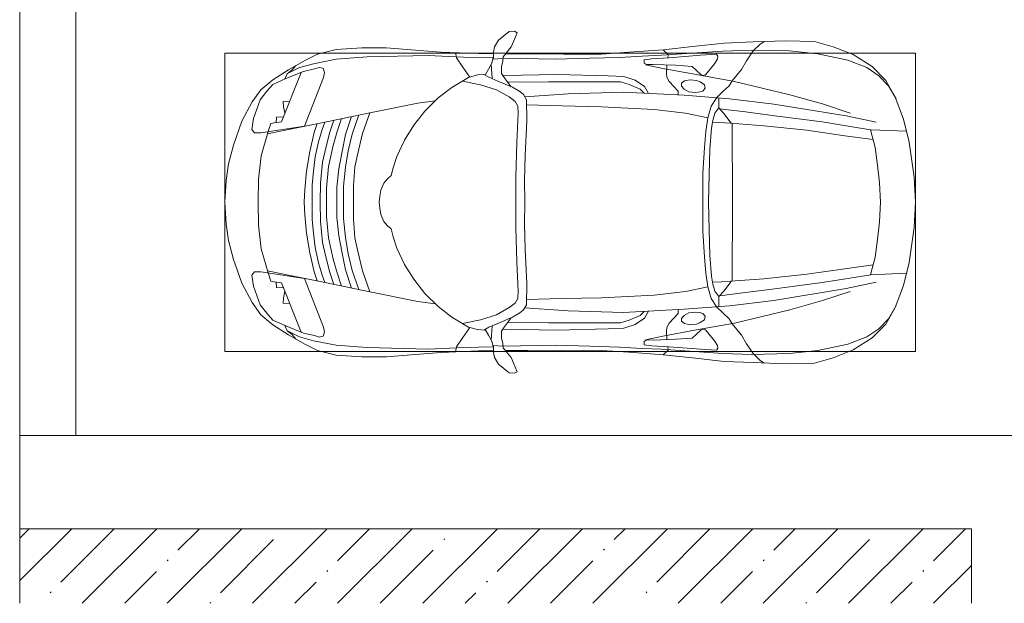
# Model space of a CAD drawing. Header units: millimetres. Extents: x -32229 to 170644, y -13689 to 125138.
# Tile 28 of 208: x -6265 to -989, y 58850 to 61979. Entities that reach past the tile are written whole.
import ezdxf

# ---------------------------------------------------------------- set-up
doc = ezdxf.new("R2010")
doc.units = ezdxf.units.MM
for name, color, linetype, lineweight in [('A-DETL-GENF', 7, 'Continuous', 18), ('A-FLOR', 7, 'Continuous', 18), ('A-WALL', 7, 'Continuous', 18), ('A-WALL-PATT', 7, 'Continuous', 40), ('C-PRKG', 7, 'Continuous', 18)]:
    doc.layers.add(name, color=color, linetype=linetype, lineweight=lineweight)

# ---------------------------------------------------------------- blocks, each defined once
blk = doc.blocks.new('АР_Машиноместо - 4900x2400_М__5300х2500_-3113489--01 ЭО')
at = {"layer": 'A-DETL-GENF', "color": 253, "lineweight": 13, "true_color": 0xaaaaaa}
for p, q in [((1114.6, 4493), (927, 4466.6)), ((1250, 4500), (1114.6, 4493)), ((1250, 4500), (1385.4, 4493)), ((1385.4, 4493), (1573, 4466.6)), ((804.4, 4436.7), (686, 4391.6)), ((927, 4466.6), (804.4, 4436.7)), ((861.2, 4260.3), (869.3, 4451.1)), ((1573, 4466.6), (1695.6, 4436.7)), ((1638.8, 4260.3), (1630.7, 4451.1)), ((1695.6, 4436.7), (1814, 4391.6)), ((686, 4391.6), (596.3, 4340.6)), ((1814, 4391.6), (1903.7, 4340.6)), ((596.3, 4340.6), (522.5, 4267.9)), ((1903.7, 4340.6), (1977.5, 4267.9)), ((955.5, 4283.9), (861, 4259.4)), ((1050.4, 4297.3), (955.5, 4283.9)), ((1146, 4306.7), (1050.4, 4297.3)), ((1250, 4312), (1146, 4306.7)), ((1250, 4312), (1354, 4306.7)), ((1354, 4306.7), (1449.6, 4297.3)), ((1449.6, 4297.3), (1544.5, 4283.9)), ((1544.5, 4283.9), (1639, 4259.4)), ((522.5, 4267.9), (458.6, 4167)), ((914, 4272.5), (893.6, 4121.6)), ((1586, 4272.5), (1606.4, 4121.6)), ((1977.5, 4267.9), (2041.4, 4167)), ((458.6, 4167), (416.4, 4059.2)), ((893.6, 4121.6), (863.9, 3917.5)), ((1606.4, 4121.6), (1636.1, 3917.5)), ((2041.4, 4167), (2083.6, 4059.2)), ((416.4, 4059.2), (387.4, 3958.4)), ((2083.6, 4059.2), (2112.6, 3958.4)), ((387.4, 3958.4), (384, 3802.9)), ((2112.6, 3958.4), (2116, 3802.9)), ((863.9, 3917.5), (840.1, 3687.8)), ((1636.1, 3917.5), (1659.9, 3687.8)), ((384, 3802.9), (390.2, 3630)), ((2116, 3802.9), (2109.8, 3630)), ((403.8, 3665.5), (388.1, 3688.4)), ((438.6, 3629.8), (403.8, 3665.5)), ((840.1, 3687.8), (826.6, 3509.6)), ((1659.9, 3687.8), (1673.4, 3509.6)), ((2061.4, 3629.8), (2096.2, 3665.5)), ((2096.2, 3665.5), (2111.9, 3688.4)), ((390.2, 3630), (397.1, 3474.2)), ((491.4, 3594.2), (438.6, 3629.8)), ((537.9, 3567), (491.4, 3594.2)), ((1962.1, 3567), (2008.6, 3594.2)), ((2008.6, 3594.2), (2061.4, 3629.8)), ((2109.8, 3630), (2102.9, 3474.2)), ((598.3, 3518.6), (537.9, 3567)), ((1901.7, 3518.6), (1962.1, 3567)), ((624.9, 3501.2), (598.3, 3518.6)), ((654.7, 3470.4), (624.9, 3501.2)), ((676.4, 3260.1), (695.7, 3502.8)), ((773.2, 3472.4), (825.6, 3512.1)), ((825.6, 3512.1), (821, 3413)), ((1250, 3520.1), (827.2, 3517.2)), ((1250, 3520.1), (1672.8, 3517.2)), ((1674.4, 3512.1), (1679, 3413)), ((1726.8, 3472.4), (1674.4, 3512.1)), ((1823.6, 3260.1), (1804.3, 3502.8)), ((1845.3, 3470.4), (1875.1, 3501.2)), ((1875.1, 3501.2), (1901.7, 3518.6)), ((397.1, 3474.2), (415.7, 3305.9)), ((456.6, 3434.5), (466.2, 3441.1)), ((462.2, 3347.3), (456.6, 3434.5)), ((466.2, 3441.1), (481.5, 3439.1)), ((481.5, 3439.1), (508, 3422.8)), ((690.2, 3433.7), (654.7, 3470.4)), ((744.1, 3447.2), (691.3, 3447.2)), ((773, 3424.2), (744.1, 3447.2)), ((744.3, 3447), (773.2, 3472.4)), ((1755.7, 3447), (1726.8, 3472.4)), ((1727, 3424.2), (1755.7, 3447)), ((1755.7, 3447.2), (1808.7, 3447.2)), ((1809.8, 3433.7), (1845.3, 3470.4)), ((2018.5, 3439.1), (1992, 3422.8)), ((2033.8, 3441.1), (2018.5, 3439.1)), ((2043.4, 3434.5), (2033.8, 3441.1)), ((2037.8, 3347.3), (2043.4, 3434.5)), ((2102.9, 3474.2), (2084.3, 3305.9)), ((508, 3422.8), (566.8, 3375.1)), ((811.1, 3414.8), (773, 3424.2)), ((853.3, 3407.2), (811.1, 3414.8)), ((965.3, 3397.8), (853.3, 3407.2)), ((1102.5, 3394.3), (965.3, 3397.8)), ((1250, 3391.3), (1102.5, 3394.3)), ((1250, 3391.3), (1397.5, 3394.3)), ((1397.5, 3394.3), (1534.7, 3397.8)), ((1534.7, 3397.8), (1646.7, 3407.2)), ((1646.7, 3407.2), (1688.9, 3414.8)), ((1688.9, 3414.8), (1727, 3424.2)), ((1992, 3422.8), (1933.2, 3375.1)), ((474.8, 3179.9), (462.2, 3347.3)), ((564.6, 3349.7), (522.2, 3303.2)), ((569.7, 3360.7), (564.6, 3349.7)), ((566.8, 3375.1), (569.7, 3360.7)), ((593.6, 3292.5), (597.1, 3327.4)), ((597.1, 3327.4), (605.2, 3346.8)), ((605.2, 3346.8), (620, 3369.3)), ((620, 3369.3), (638.7, 3372.5)), ((638.7, 3372.5), (654.1, 3360.7)), ((654.1, 3360.7), (658.7, 3344.5)), ((658.7, 3344.5), (661.1, 3321.2)), ((1841.3, 3344.5), (1838.9, 3321.2)), ((1845.9, 3360.7), (1841.3, 3344.5)), ((1861.3, 3372.5), (1845.9, 3360.7)), ((1880, 3369.3), (1861.3, 3372.5)), ((1894.8, 3346.8), (1880, 3369.3)), ((1902.9, 3327.4), (1894.8, 3346.8)), ((1906.4, 3292.5), (1902.9, 3327.4)), ((1933.2, 3375.1), (1930.3, 3360.7)), ((1930.3, 3360.7), (1935.4, 3349.7)), ((1935.4, 3349.7), (1977.8, 3303.2)), ((2025.2, 3179.9), (2037.8, 3347.3)), ((415.7, 3305.9), (432.8, 3149.3)), ((522.2, 3303.2), (515.3, 3213.7)), ((599.8, 3262.3), (593.6, 3292.5)), ((657.2, 3286.3), (643.2, 3259.9)), ((661.1, 3321.2), (657.2, 3286.3)), ((1838.9, 3321.2), (1842.8, 3286.3)), ((1842.8, 3286.3), (1856.8, 3259.9)), ((1900.2, 3262.3), (1906.4, 3292.5)), ((1977.8, 3303.2), (1984.7, 3213.7)), ((2084.3, 3305.9), (2067.1, 3148.3)), ((612.1, 3245.7), (599.8, 3262.3)), ((654.5, 3228.1), (601.7, 3179.4)), ((626.8, 3246.1), (612.1, 3245.7)), ((643.2, 3259.9), (626.8, 3246.1)), ((674.6, 3227.6), (654.5, 3228.1)), ((659.3, 2936), (676.4, 3260.1)), ((1840.7, 2936), (1823.6, 3260.1)), ((1825.4, 3227.6), (1845.5, 3228.1)), ((1845.5, 3228.1), (1898.3, 3179.4)), ((1856.8, 3259.9), (1873.2, 3246.1)), ((1873.2, 3246.1), (1887.9, 3245.7)), ((1887.9, 3245.7), (1900.2, 3262.3)), ((456.9, 3174.2), (432.9, 3148.3)), ((475.2, 3173.5), (456.9, 3174.2)), ((480.8, 3085), (474.8, 3179.9)), ((515.3, 3213.7), (510.9, 3094.6)), ((558.4, 3165.4), (513.6, 3168)), ((579.5, 3167.7), (558.4, 3165.4)), ((601.7, 3179.4), (579.5, 3167.7)), ((1898.3, 3179.4), (1920.5, 3167.7)), ((1920.5, 3167.7), (1941.6, 3165.4)), ((1941.6, 3165.4), (1986.4, 3168)), ((1984.7, 3213.7), (1989.1, 3094.6)), ((2019.2, 3085), (2025.2, 3179.9)), ((2024.8, 3173.5), (2043.1, 3174.2)), ((2043.1, 3174.2), (2067.1, 3148.3)), ((432.8, 3149.3), (446, 2964.8)), ((2067.2, 3149.3), (2054, 2964.8)), ((485.6, 3046.1), (480.8, 3085)), ((512.2, 3061.4), (504.5, 3046.6)), ((510.9, 3094.6), (512.2, 3061.4)), ((1989.1, 3094.6), (1987.8, 3061.4)), ((1987.8, 3061.4), (1995.5, 3046.6)), ((2014.4, 3046.1), (2019.2, 3085)), ((504.5, 3046.6), (485.6, 3046.1)), ((643.6, 3024.6), (618.7, 2966.7)), ((665.1, 3046.1), (643.6, 3024.6)), ((1834.9, 3046.1), (1856.4, 3024.6)), ((1856.4, 3024.6), (1881.3, 2966.7)), ((1995.5, 3046.6), (2014.4, 3046.1)), ((446, 2964.8), (456.1, 2818.3)), ((618.7, 2966.7), (604.4, 2919.4)), ((1881.3, 2966.7), (1895.6, 2919.4)), ((2054, 2964.8), (2043.9, 2818.3)), ((604.4, 2919.4), (604.4, 2850.8)), ((667.8, 2638.3), (659.3, 2936)), ((1832.2, 2638.3), (1840.7, 2936)), ((1895.6, 2919.4), (1895.6, 2850.8)), ((604.4, 2850.8), (603.5, 2534.3)), ((1895.6, 2850.8), (1896.5, 2534.3)), ((456.1, 2818.3), (456.8, 2613.6)), ((2043.9, 2818.3), (2043.2, 2613.6)), ((684.8, 2406.5), (667.8, 2638.3)), ((1815.2, 2406.5), (1832.2, 2638.3)), ((456.8, 2613.6), (454.5, 2423.6)), ((2043.2, 2613.6), (2045.5, 2423.6)), ((603.5, 2534.3), (606.1, 2314.9)), ((1896.5, 2534.3), (1893.9, 2314.9)), ((454.5, 2423.6), (456, 2301.1)), ((656.7, 2380.3), (633.8, 2340.5)), ((672.8, 2399.7), (656.7, 2380.3)), ((700.6, 2415.4), (672.8, 2399.7)), ((813.8, 2416.7), (700.6, 2415.4)), ((999.2, 2409.3), (813.8, 2416.7)), ((1132.7, 2404.6), (999.2, 2409.3)), ((1250, 2406.6), (1132.7, 2404.6)), ((1250, 2406.6), (1367.3, 2404.6)), ((1367.3, 2404.6), (1500.8, 2409.3)), ((1500.8, 2409.3), (1686.2, 2416.7)), ((1686.2, 2416.7), (1799.4, 2415.4)), ((1799.4, 2415.4), (1827.2, 2399.7)), ((1827.2, 2399.7), (1843.3, 2380.3)), ((1843.3, 2380.3), (1866.2, 2340.5)), ((2045.5, 2423.6), (2044, 2301.1)), ((341.2, 2366.2), (333.1, 2350.6)), ((333.1, 2350.6), (335.2, 2322.3)), ((335.2, 2322.3), (381.7, 2266.4)), ((384.4, 2347.9), (341.2, 2366.2)), ((417.4, 2333.8), (384.4, 2347.9)), ((449.8, 2306.1), (417.4, 2333.8)), ((630.6, 2332.9), (580.6, 2296)), ((633.8, 2340.5), (600.8, 2263)), ((685.1, 2322.3), (647.3, 2254.2)), ((710, 2355.4), (685.1, 2322.3)), ((734.3, 2368.8), (710, 2355.4)), ((772.7, 2371.5), (734.3, 2368.8)), ((929.1, 2364.1), (772.7, 2371.5)), ((1115.2, 2358.7), (929.1, 2364.1)), ((1250, 2357.8), (1115.2, 2358.7)), ((1250, 2357.8), (1384.8, 2358.7)), ((1384.8, 2358.7), (1570.9, 2364.1)), ((1570.9, 2364.1), (1727.3, 2371.5)), ((1727.3, 2371.5), (1765.7, 2368.8)), ((1765.7, 2368.8), (1790, 2355.4)), ((1790, 2355.4), (1814.9, 2322.3)), ((1814.9, 2322.3), (1852.7, 2254.2)), ((1866.2, 2340.5), (1899.2, 2263)), ((1869.4, 2332.9), (1919.4, 2296)), ((2050.2, 2306.1), (2082.6, 2333.8)), ((2082.6, 2333.8), (2115.6, 2347.9)), ((2115.6, 2347.9), (2158.8, 2366.2)), ((2164.8, 2322.3), (2118.3, 2266.4)), ((2158.8, 2366.2), (2166.9, 2350.6)), ((2166.9, 2350.6), (2164.8, 2322.3)), ((470, 2290), (449.8, 2306.1)), ((493.6, 2288.6), (470, 2290)), ((482, 2235.6), (479.1, 2288.7)), ((523.3, 2281.2), (493.6, 2288.6)), ((559, 2282.6), (523.3, 2281.2)), ((580.6, 2296), (559, 2282.6)), ((1919.4, 2296), (1941, 2282.6)), ((1941, 2282.6), (1976.7, 2281.2)), ((1976.7, 2281.2), (2006.4, 2288.6)), ((2006.4, 2288.6), (2030, 2290)), ((2018, 2235.6), (2020.9, 2288.7)), ((2030, 2290), (2050.2, 2306.1)), ((381.7, 2266.4), (417.4, 2243.4)), ((417.4, 2243.4), (445.1, 2238.7)), ((445.1, 2238.7), (481.8, 2239.5)), ((453, 2159.1), (455, 2238.9)), ((505.1, 2230), (467.5, 2239.2)), ((536.7, 2211.8), (505.1, 2230)), ((586.6, 2231.3), (510.1, 2227.1)), ((600.8, 2263), (579.9, 2213.8)), ((647.3, 2254.2), (619.7, 2168.6)), ((1852.7, 2254.2), (1880.3, 2168.6)), ((1899.2, 2263), (1920.1, 2213.8)), ((1913.4, 2231.3), (1989.9, 2227.1)), ((1963.3, 2211.8), (1994.9, 2230)), ((1994.9, 2230), (2032.5, 2239.2)), ((2054.9, 2238.7), (2018.2, 2239.5)), ((2047, 2159.1), (2045, 2238.9)), ((2082.6, 2243.4), (2054.9, 2238.7)), ((2118.3, 2266.4), (2082.6, 2243.4)), ((564.3, 2195.4), (536.7, 2211.8)), ((567.1, 2153.8), (564.3, 2195.4)), ((579.9, 2213.8), (564.9, 2186.5)), ((619.7, 2168.6), (600.3, 2072.7)), ((1880.3, 2168.6), (1899.7, 2072.7)), ((1920.1, 2213.8), (1935.1, 2186.5)), ((1932.9, 2153.8), (1935.7, 2195.4)), ((1935.7, 2195.4), (1963.3, 2211.8)), ((444.9, 1956.8), (453, 2159.1)), ((578.8, 2112.6), (525.5, 2074.6)), ((580.7, 2105.7), (567.1, 2153.8)), ((1919.3, 2105.7), (1932.9, 2153.8)), ((1921.2, 2112.6), (1974.5, 2074.6)), ((2055.1, 1956.8), (2047, 2159.1)), ((525.5, 2074.6), (475.1, 2041)), ((634.6, 2015), (580.7, 2105.7)), ((1865.4, 2015), (1919.3, 2105.7)), ((1974.5, 2074.6), (2024.9, 2041)), ((475.1, 2041), (447.5, 2034.4)), ((690.7, 1941.6), (634.6, 2015)), ((1809.3, 1941.6), (1865.4, 2015)), ((2024.9, 2041), (2052.5, 2034.4)), ((434.8, 1820.7), (444.9, 1956.8)), ((2065.2, 1820.7), (2055.1, 1956.8)), ((761.1, 1871.7), (690.7, 1941.6)), ((718.3, 1834.2), (705.7, 1926.7)), ((1738.9, 1871.7), (1809.3, 1941.6)), ((1781.7, 1834.2), (1794.3, 1926.7)), ((837.5, 1812.1), (761.1, 1871.7)), ((1662.5, 1812.1), (1738.9, 1871.7)), ((422, 1662.9), (434.8, 1820.7)), ((770, 1576.5), (718.3, 1834.2)), ((917, 1761.1), (837.5, 1812.1)), ((1583, 1761.1), (1662.5, 1812.1)), ((1730, 1576.5), (1781.7, 1834.2)), ((2078, 1662.9), (2065.2, 1820.7)), ((1004.2, 1721.4), (917, 1761.1)), ((1495.8, 1721.4), (1583, 1761.1)), ((1064.9, 1700.5), (1004.2, 1721.4)), ((1107.2, 1689.8), (1064.9, 1700.5)), ((1123.5, 1670.9), (1107.2, 1689.8)), ((1376.5, 1670.9), (1392.8, 1689.8)), ((1392.8, 1689.8), (1435.1, 1700.5)), ((1435.1, 1700.5), (1495.8, 1721.4)), ((422, 1534.1), (422, 1662.9)), ((1147.5, 1650.5), (1123.5, 1670.9)), ((1184.7, 1635.7), (1147.5, 1650.5)), ((1217.8, 1629.1), (1184.7, 1635.7)), ((1282.2, 1629.1), (1315.3, 1635.7)), ((1315.3, 1635.7), (1352.5, 1650.5)), ((1352.5, 1650.5), (1376.5, 1670.9)), ((2078, 1534.1), (2078, 1662.9)), ((1217.8, 1629.1), (1250, 1626.8)), ((1282.2, 1629.1), (1250, 1626.8)), ((430.8, 1396.6), (422, 1534.1)), ((826.8, 1300.9), (770, 1576.5)), ((881.7, 1536.4), (770, 1576.5)), ((994.9, 1509.3), (881.7, 1536.4)), ((1505.1, 1509.3), (1618.3, 1536.4)), ((1618.3, 1536.4), (1730, 1576.5)), ((1673.2, 1300.9), (1730, 1576.5)), ((2069.2, 1396.6), (2078, 1534.1)), ((884.3, 1480.8), (782, 1518.1)), ((973.4, 1459.7), (884.3, 1480.8)), ((1060, 1496.1), (994.9, 1509.3)), ((1159.3, 1489.1), (1060, 1496.1)), ((1250, 1488.3), (1159.3, 1489.1)), ((1250, 1488.3), (1340.7, 1489.1)), ((1340.7, 1489.1), (1440, 1496.1)), ((1440, 1496.1), (1505.1, 1509.3)), ((1526.6, 1459.7), (1615.7, 1480.8)), ((1615.7, 1480.8), (1718, 1518.1)), ((887, 1446.5), (790.4, 1477.3)), ((871.4, 1401.1), (800.5, 1424.6)), ((986.2, 1425.6), (887, 1446.5)), ((1061.9, 1445.7), (973.4, 1459.7)), ((1070, 1410.4), (986.2, 1425.6)), ((1163.9, 1435.1), (1061.9, 1445.7)), ((1250, 1435.1), (1163.9, 1435.1)), ((1250, 1435.1), (1336.1, 1435.1)), ((1336.1, 1435.1), (1438.1, 1445.7)), ((1430, 1410.4), (1513.8, 1425.6)), ((1438.1, 1445.7), (1526.6, 1459.7)), ((1513.8, 1425.6), (1613, 1446.5)), ((1613, 1446.5), (1709.6, 1477.3)), ((1628.6, 1401.1), (1699.5, 1424.6)), ((455.7, 1296.1), (430.8, 1396.6)), ((873.8, 1361.2), (809.9, 1383.1)), ((945.3, 1380.6), (871.4, 1401.1)), ((1059, 1354.8), (945.3, 1380.6)), ((1168.3, 1399.8), (1070, 1410.4)), ((1250, 1400.1), (1168.3, 1399.8)), ((1250, 1400.1), (1331.7, 1399.8)), ((1331.7, 1399.8), (1430, 1410.4)), ((1441, 1354.8), (1554.7, 1380.6)), ((1554.7, 1380.6), (1628.6, 1401.1)), ((1626.2, 1361.2), (1690.1, 1383.1)), ((2044.3, 1296.1), (2069.2, 1396.6)), ((527.2, 1305.2), (531.8, 1326)), ((531.8, 1326), (554.4, 1333.3)), ((554.4, 1333.3), (580.7, 1327.1)), ((580.7, 1327.1), (841.1, 1225.9)), ((859.1, 1321.2), (819.9, 1334.4)), ((925.2, 1301.6), (859.1, 1321.2)), ((958.3, 1341.1), (873.8, 1361.2)), ((1035, 1323.2), (958.3, 1341.1)), ((1148.3, 1312.4), (1035, 1323.2)), ((1174.5, 1344.2), (1059, 1354.8)), ((1250, 1344.9), (1174.5, 1344.2)), ((1250, 1344.9), (1325.5, 1344.2)), ((1325.5, 1344.2), (1441, 1354.8)), ((1351.7, 1312.4), (1465, 1323.2)), ((1465, 1323.2), (1541.7, 1341.1)), ((1541.7, 1341.1), (1626.2, 1361.2)), ((1574.8, 1301.6), (1640.9, 1321.2)), ((1640.9, 1321.2), (1680.1, 1334.4)), ((1919.3, 1327.1), (1658.9, 1225.9)), ((1945.6, 1333.3), (1919.3, 1327.1)), ((1968.2, 1326), (1945.6, 1333.3)), ((1972.8, 1305.2), (1968.2, 1326)), ((487.4, 1232.1), (455.7, 1296.1)), ((535, 1280.6), (527.2, 1305.2)), ((548.2, 1220.1), (535, 1280.6)), ((853.8, 1167.4), (826.8, 1300.9)), ((876.3, 1278.7), (828.3, 1293.7)), ((978.6, 1254.6), (876.3, 1278.7)), ((1007.1, 1283.7), (925.2, 1301.6)), ((1083.6, 1274.6), (1007.1, 1283.7)), ((1159.1, 1267.9), (1083.6, 1274.6)), ((1250, 1309.3), (1148.3, 1312.4)), ((1250, 1266.6), (1159.1, 1267.9)), ((1250, 1309.3), (1351.7, 1312.4)), ((1250, 1266.6), (1340.9, 1267.9)), ((1340.9, 1267.9), (1416.4, 1274.6)), ((1416.4, 1274.6), (1492.9, 1283.7)), ((1492.9, 1283.7), (1574.8, 1301.6)), ((1521.4, 1254.6), (1623.7, 1278.7)), ((1623.7, 1278.7), (1671.7, 1293.7)), ((1646.2, 1167.4), (1673.2, 1300.9)), ((1951.8, 1220.1), (1965, 1280.6)), ((1965, 1280.6), (1972.8, 1305.2)), ((2012.6, 1232.1), (2044.3, 1296.1)), ((539.3, 1140.4), (487.4, 1232.1)), ((586.9, 1126.3), (548.2, 1220.1)), ((841.1, 1225.9), (877.7, 991.4)), ((1084.1, 1236), (978.6, 1254.6)), ((1182.5, 1227.5), (1084.1, 1236)), ((1250, 1223.7), (1182.5, 1227.5)), ((1250, 1223.7), (1317.5, 1227.5)), ((1317.5, 1227.5), (1415.9, 1236)), ((1415.9, 1236), (1521.4, 1254.6)), ((1658.9, 1225.9), (1622.3, 991.4)), ((1913.1, 1126.3), (1951.8, 1220.1)), ((1960.7, 1140.4), (2012.6, 1232.1)), ((540.4, 1159.6), (516.2, 1180.5)), ((882.6, 1027.5), (853.8, 1167.4)), ((1617.4, 1027.5), (1646.2, 1167.4)), ((1959.6, 1159.6), (1983.8, 1180.5)), ((593.2, 1056.8), (539.3, 1140.4)), ((561.3, 1132.6), (540.4, 1159.6)), ((589, 1121.6), (561.3, 1132.6)), ((617.9, 1057.3), (586.9, 1126.3)), ((1882.1, 1057.3), (1913.1, 1126.3)), ((1906.8, 1056.8), (1960.7, 1140.4)), ((1911, 1121.6), (1938.7, 1132.6)), ((1938.7, 1132.6), (1959.6, 1159.6)), ((647.2, 992.8), (593.2, 1056.8)), ((654.7, 1024.4), (617.9, 1057.3)), ((1845.3, 1024.4), (1882.1, 1057.3)), ((1852.8, 992.8), (1906.8, 1056.8)), ((700.9, 989.1), (655, 1024.3)), ((1000.2, 994.5), (871.4, 1031.3)), ((1499.8, 994.5), (1628.6, 1031.3)), ((1799.1, 989.1), (1845, 1024.3)), ((711.9, 946.2), (647.2, 992.8)), ((800.1, 952.6), (700.9, 989.1)), ((859, 944.1), (800.1, 952.6)), ((877.7, 958.9), (859, 944.1)), ((877.7, 991.4), (877.7, 958.9)), ((1127.4, 979.8), (1000.2, 994.5)), ((1250, 977.6), (1127.4, 979.8)), ((1250, 977.6), (1372.6, 979.8)), ((1372.6, 979.8), (1499.8, 994.5)), ((1622.3, 991.4), (1622.3, 958.9)), ((1622.3, 958.9), (1641, 944.1)), ((1641, 944.1), (1699.9, 952.6)), ((1699.9, 952.6), (1799.1, 989.1)), ((1788.1, 946.2), (1852.8, 992.8)), ((815.8, 891), (711.9, 946.2)), ((1684.2, 891), (1788.1, 946.2)), ((943.3, 845.1), (815.8, 891)), ((1044.2, 818.6), (943.3, 845.1)), ((1455.8, 818.6), (1556.7, 845.1)), ((1556.7, 845.1), (1684.2, 891)), ((1132.7, 806), (1044.2, 818.6)), ((1250, 800), (1132.7, 806)), ((1250, 800), (1367.3, 806)), ((1367.3, 806), (1455.8, 818.6))]:
    blk.add_line(p, q, dxfattribs=at)
at = {"layer": 'A-DETL-GENF', "color": 254, "lineweight": 13, "true_color": 0xd4d4d4}
for p, q in [((696.3, 4395.8), (625, 4354.8)), ((1803.7, 4395.8), (1875, 4354.8)), ((625, 4354.8), (571.5, 4303.1)), ((1875, 4354.8), (1928.5, 4303.1)), ((571.5, 4303.1), (527.8, 4239.8)), ((786.9, 4128.3), (821.1, 4289.8)), ((1713.1, 4128.3), (1678.9, 4289.8)), ((1928.5, 4303.1), (1972.2, 4239.8)), ((527.8, 4239.8), (488.6, 4138.1)), ((849, 4182.8), (861.2, 4260.3)), ((1651, 4182.8), (1638.8, 4260.3)), ((1972.2, 4239.8), (2011.4, 4138.1)), ((819.4, 4000.8), (849, 4182.8)), ((1680.6, 4000.8), (1651, 4182.8)), ((488.6, 4138.1), (454.7, 3976.8)), ((722.7, 4001.8), (771.7, 4149.8)), ((723.2, 3741.5), (786.9, 4128.3)), ((1776.8, 3741.5), (1713.1, 4128.3)), ((1777.3, 4001.8), (1728.3, 4149.8)), ((2011.4, 4138.1), (2045.3, 3976.8)), ((454.7, 3976.8), (438.6, 3823.4)), ((673.6, 3827.1), (722.7, 4001.8)), ((785.7, 3746.6), (819.4, 4000.8)), ((1714.3, 3746.6), (1680.6, 4000.8)), ((1826.4, 3827.1), (1777.3, 4001.8)), ((2045.3, 3976.8), (2061.4, 3823.4)), ((438.6, 3823.4), (434.2, 3623.7)), ((602.3, 3530.2), (673.6, 3827.1)), ((1897.7, 3530.2), (1826.4, 3827.1)), ((2061.4, 3823.4), (2065.8, 3623.7)), ((765.5, 3589.1), (785.7, 3746.6)), ((1734.5, 3589.1), (1714.3, 3746.6)), ((695.7, 3502.8), (723.2, 3741.5)), ((1804.3, 3502.8), (1776.8, 3741.5)), ((434.2, 3623.7), (439.5, 3468.5)), ((749.1, 3450.8), (765.5, 3589.1)), ((1750.9, 3450.8), (1734.5, 3589.1)), ((2065.8, 3623.7), (2060.5, 3468.5)), ((564, 3316.2), (602.3, 3530.2)), ((1936, 3316.2), (1897.7, 3530.2)), ((439.5, 3468.5), (462, 3136.6)), ((734.6, 3405.8), (688.5, 3435.5)), ((1765.4, 3405.8), (1811.5, 3435.5)), ((2060.5, 3468.5), (2038, 3136.6)), ((797.1, 3388.2), (734.6, 3405.8)), ((771.7, 3268.5), (797.1, 3388.2)), ((870, 3377.1), (797.1, 3388.2)), ((957.1, 3368.9), (870, 3377.1)), ((1542.9, 3368.9), (1630, 3377.1)), ((1630, 3377.1), (1702.9, 3388.2)), ((1702.9, 3388.2), (1765.4, 3405.8)), ((1728.3, 3268.5), (1702.9, 3388.2)), ((1093.5, 3360.7), (957.1, 3368.9)), ((1250, 3360.7), (1093.5, 3360.7)), ((1250, 3360.7), (1406.5, 3360.7)), ((1406.5, 3360.7), (1542.9, 3368.9)), ((532.7, 3145.9), (564, 3316.2)), ((1967.3, 3145.9), (1936, 3316.2)), ((752.8, 3099), (771.7, 3268.5)), ((1747.2, 3099), (1728.3, 3268.5)), ((462, 3136.6), (466.3, 3036.3)), ((512.5, 3053.2), (532.7, 3145.9)), ((1987.5, 3053.2), (1967.3, 3145.9)), ((2038, 3136.6), (2033.7, 3036.3)), ((629, 3048.1), (666.7, 3069.7)), ((737.8, 2818.3), (752.8, 3099)), ((1762.2, 2818.3), (1747.2, 3099)), ((1871, 3048.1), (1833.3, 3069.7)), ((466.3, 3036.3), (473.9, 2913.7)), ((595.2, 2997.9), (629, 3048.1)), ((1904.8, 2997.9), (1871, 3048.1)), ((2033.7, 3036.3), (2026.1, 2913.7)), ((575.7, 2937.4), (595.2, 2997.9)), ((1924.3, 2937.4), (1904.8, 2997.9)), ((473.9, 2913.7), (477.8, 2754.7)), ((571.6, 2853.3), (575.7, 2937.4)), ((1928.4, 2853.3), (1924.3, 2937.4)), ((2026.1, 2913.7), (2022.2, 2754.7)), ((564.4, 2580.5), (571.6, 2853.3)), ((1935.6, 2580.5), (1928.4, 2853.3)), ((733.8, 2606.7), (737.8, 2818.3)), ((1766.2, 2606.7), (1762.2, 2818.3)), ((477.8, 2754.7), (483.3, 2571.4)), ((2022.2, 2754.7), (2016.7, 2571.4)), ((728.4, 2415.7), (733.8, 2606.7)), ((1771.6, 2415.7), (1766.2, 2606.7)), ((483.3, 2571.4), (478, 2290)), ((570.6, 2291.4), (564.4, 2580.5)), ((1929.4, 2291.4), (1935.6, 2580.5)), ((2016.7, 2571.4), (2022, 2290)), ((471.8, 2077.7), (474.5, 2239.3)), ((2028.2, 2077.7), (2025.5, 2239.3)), ((462.8, 1889.5), (471.8, 2077.7)), ((2037.2, 1889.5), (2028.2, 2077.7)), ((470.9, 1561.4), (462.8, 1889.5)), ((2029.1, 1561.4), (2037.2, 1889.5)), ((483.4, 1395.6), (470.9, 1561.4)), ((2016.6, 1395.6), (2029.1, 1561.4)), ((507.4, 1274.3), (483.4, 1395.6)), ((1992.6, 1274.3), (2016.6, 1395.6)), ((527.9, 1198.6), (507.4, 1274.3)), ((1972.1, 1198.6), (1992.6, 1274.3)), ((561.7, 1132.1), (527.9, 1198.6)), ((818.8, 1102.9), (554, 1208.1)), ((1681.2, 1102.9), (1946, 1208.1)), ((1938.3, 1132.1), (1972.1, 1198.6)), ((709.1, 1112.7), (708.2, 1146.9)), ((737.7, 1113.6), (709.1, 1112.7)), ((772.6, 1121.3), (737.7, 1113.6)), ((792.9, 1076.2), (791.2, 1114.5)), ((1707.1, 1076.2), (1708.8, 1114.5)), ((1727.4, 1121.3), (1762.3, 1113.6)), ((1762.3, 1113.6), (1790.9, 1112.7)), ((1790.9, 1112.7), (1791.8, 1146.9)), ((823.3, 1074.4), (792.9, 1076.2)), ((824.1, 1063.7), (818.8, 1102.9)), ((827.7, 1045), (824.1, 1063.7)), ((1672.3, 1045), (1675.9, 1063.7)), ((1675.9, 1063.7), (1681.2, 1102.9)), ((1676.7, 1074.4), (1707.1, 1076.2)), ((871.3, 1031.9), (827.7, 1045)), ((1628.7, 1031.9), (1672.3, 1045))]:
    blk.add_line(p, q, dxfattribs=at)
at = {"layer": 'C-PRKG', "color": 253, "lineweight": 13, "true_color": 0xaaaaaa}
for p, q in [((2500, 0), (2500, 5300)), ((450, 4500), (2050, 4500)), ((450, 800), (450, 4500)), ((2050, 800), (2050, 4500)), ((450, 800), (2050, 800)), ((2500, 0), (0, 0))]:
    blk.add_line(p, q, dxfattribs=at)
blk = doc.blocks.new('Наметкина 10_РД_АР_П_rvt-1--01 ЭО')
at = {"layer": 'A-WALL-PATT', "lineweight": 5, "true_color": 0xaaaaaa}
h = blk.add_hatch(dxfattribs=at)
h.set_pattern_fill('FP_1', color=253, style=0, pattern_type=2)
h.set_pattern_definition([(45, (0, 0), (-228.0985, 228.0985), []), (45, (228.1, 0), (-228.0985, 228.0985), [403.225, -80.645, 6.706, -73.939])])
h.paths.add_polyline_path([(-3414.7, 58850), (-1164.7, 58850), (-1164.7, 59250), (-6264.7, 59250), (-6264.7, 58850), (-3500.5, 58850)])
at = {"layer": 'A-FLOR', "color": 253, "lineweight": 13, "true_color": 0xaaaaaa}
for p, q in [((-6264.7, 65050), (-6264.7, 59250)), ((-6264.7, 59750), (-6264.7, 65050)), ((5235.3, 59750), (-6264.7, 59750)), ((-6264.7, 59750), (-6264.7, 59250))]:
    blk.add_line(p, q, dxfattribs=at)
at = {"layer": 'A-WALL', "color": 253, "lineweight": 13, "true_color": 0xaaaaaa}
for p, q in [((-1164.7, 59250), (-6264.7, 59250)), ((-6264.7, 59250), (-6264.7, 58850)), ((-1164.7, 58850), (-1164.7, 59250))]:
    blk.add_line(p, q, dxfattribs=at)
at = {"layer": 'C-PRKG', "color": 253, "lineweight": 13, "true_color": 0xaaaaaa, "rotation": 269.999999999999}
blk.add_blockref('АР_Машиноместо - 4900x2400_М__5300х2500_-3113489--01 ЭО', (-5964.7, 62250), dxfattribs=at)

msp = doc.modelspace()

# ---------------------------------------------------------------- block references
at = {"lineweight": 5}
msp.add_blockref('Наметкина 10_РД_АР_П_rvt-1--01 ЭО', (0, 0), dxfattribs=at)

doc.saveas('drawing.dxf')
